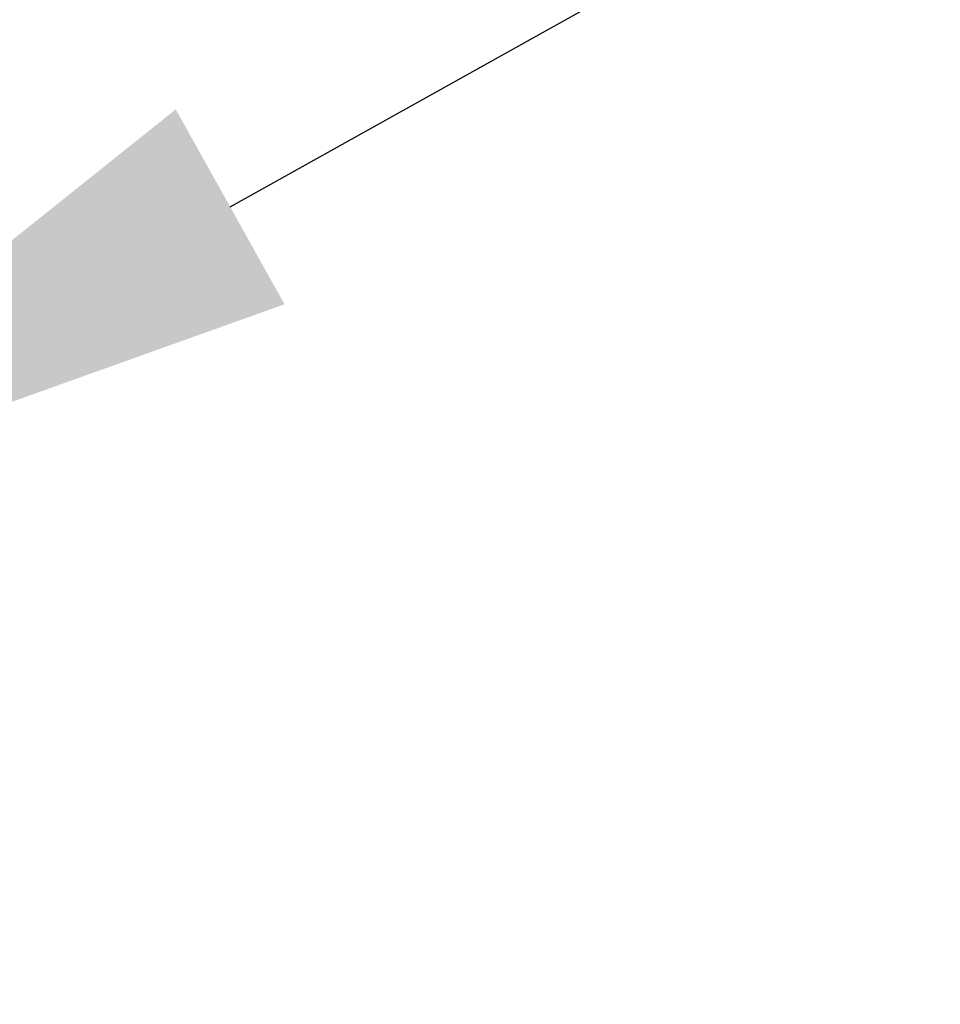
# Model space of a CAD drawing. Header units: millimetres. Extents: x -10540 to 6039, y -7467 to 6433.
# Tile 75 of 236: x -3890 to -3725, y -1896 to -1720. Entities that reach past the tile are written whole.
import ezdxf

# ---------------------------------------------------------------- set-up
doc = ezdxf.new("R2010")
doc.units = ezdxf.units.MM
doc.header["$LTSCALE"] = 8
doc.header["$PDSIZE"] = -1
doc.layers.get('Defpoints').update_dxf_attribs({"true_color": 0x5e5e5e})
doc.layers.add('细实线层', color=7, linetype='Continuous')
doc.dimstyles.new('ISO-25', dxfattribs={"dimscale": 20, "dimtxt": 5, "dimasz": 6, "dimexe": 6, "dimexo": 0.625, "dimtad": 1, "dimtoh": 1, "dimdec": 0, "dimtxsty": 'Standard', "dimcen": 2.5, "dimclrd": 1, "dimclre": 1, "dimclrt": 4, "dimadec": 1, "dimazin": 2, "dimtfac": 1, "dimtdec": 0, "dimtmove": 0, "dimatfit": 0, "dimfxl": 1, "dimarcsym": 0})

# ---------------------------------------------------------------- blocks, each defined once
blk = doc.blocks.new('*D82')
at = {"color": 1, "lineweight": -2, "transparency": 16777216}
blk.add_line((-4390.83, -2053.67), (-1914.8, -1562.84), dxfattribs=at)
at = {"color": 1, "transparency": 16777216}
blk.add_solid([(-1918.68, -1543.23), (-1910.91, -1582.46), (-1797.09, -1539.51)], dxfattribs=at)
at = {"layer": 'Defpoints', "color": 0, "transparency": 16777216}
for p in [(-1797.09, -1539.51), (-4390.83, -2053.67)]:
    blk.add_point(p, dxfattribs=at)
at = {"color": 4, "transparency": 16777216, "insert": (-2280.77, -1551.29), "char_height": 100, "attachment_point": 5, "rotation": 11.2124}
blk.add_mtext('{\\H1.4x;R2644}', dxfattribs=at)
blk = doc.blocks.new('*D106')
at = {"layer": 'Defpoints', "color": 0, "transparency": 16777216}
for p in [(-3956.9, -1811.56), (-4390.83, -2053.67)]:
    blk.add_point(p, dxfattribs=at)
at = {"layer": '细实线层', "color": 1, "lineweight": -2, "transparency": 16777216}
for p, q in [((-3852.11, -1753.1), (-3557.28, -1588.6)), ((-3557.28, -1588.6), (-3268.94, -1588.6)), ((-4390.83, -2053.67), (-3956.9, -1811.56))]:
    blk.add_line(p, q, dxfattribs=at)
at = {"layer": '细实线层', "color": 1, "transparency": 16777216}
blk.add_solid([(-3861.85, -1735.63), (-3842.36, -1770.56), (-3956.9, -1811.56)], dxfattribs=at)
at = {"layer": '细实线层', "color": 4, "transparency": 16777216, "insert": (-3406.86, -1526.1), "char_height": 100, "attachment_point": 5}
blk.add_mtext('R497', dxfattribs=at)

msp = doc.modelspace()

# ---------------------------------------------------------------- dimensions: what is measured, and where the dimension line sits
dim = msp.add_radius_dim(center=(-4390.83, -2053.67), mpoint=(-1797.09, -1539.51), text='{\\H1.4x;<>}', dimstyle='ISO-25')
dim.commit()
dim.dimension.update_dxf_attribs({"geometry": '*D82', "text_midpoint": (-2264.73, -1632.21), "dimtype": 164})
at = {"layer": '细实线层', "color": 2}
dim = msp.add_radius_dim(center=(-4390.83, -2053.67), mpoint=(-3956.9, -1811.56), dimstyle='ISO-25', dxfattribs=at)
dim.commit()
dim.dimension.update_dxf_attribs({"geometry": '*D106', "text_midpoint": (-3406.86, -1588.6), "dimtype": 164})

doc.saveas('drawing.dxf')
